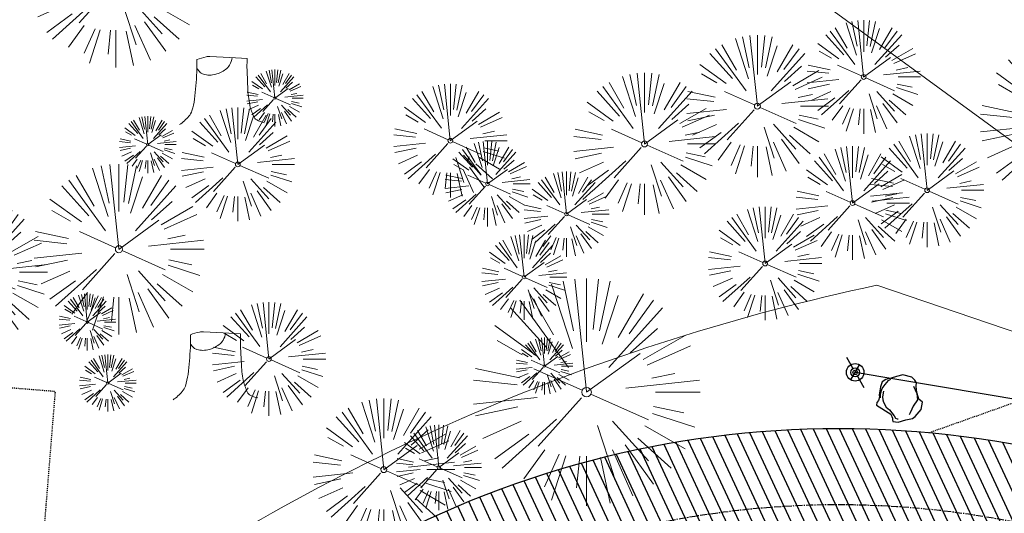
# Model space of a CAD drawing. Header units: feet. Extents: x 1134296 to 1140710, y 647902 to 649877.
# Tile 33 of 42: x 1134800 to 1134904, y 649279 to 649331. Entities that reach past the tile are written whole.
import ezdxf
from ezdxf.lldxf.tags import DXFTag

# ---------------------------------------------------------------- set-up
doc = ezdxf.new("R2010")
doc.units = ezdxf.units.FT
doc.header["$MEASUREMENT"] = 0
doc.linetypes.add('CENTER2', pattern=[1.125, 0.75, -0.125, 0.125, -0.125])
doc.linetypes.add('RAD', pattern=[0.13, 0.08, -0.05])
for name, color, linetype in [('C-CAMPSITE-PADS', 6, 'Continuous'), ('C-PRKG-ASPH', 5, 'Continuous'), ('C-ROAD-ASPHALT', 1, 'Continuous'), ('C-ROAD-CNTR', 1, 'CENTER2'), ('C-ROAD-GRVL', 1, 'RAD'), ('G-TEXT-ST02', 2, 'Continuous'), ('G-XREF', 7, 'Continuous'), ('L-BARRIERROCK', 6, 'Continuous'), ('V-UTIL-WATR-STRC', 8, 'Continuous')]:
    doc.layers.add(name, color=color, linetype=linetype)
for name, color, linetype, lineweight in [('V-SITE-VEGE', 8, 'Continuous', 18), ('V-UTIL-POWR-LINE-UNDR', 8, 'EXIST_PROP POWER UNDERGROUND LINE 1', 15), ('V-UTIL-WATR-LINE', 8, 'WATER', 15)]:
    doc.layers.add(name, color=color, linetype=linetype, lineweight=lineweight)
doc.styles.get("Standard").update_dxf_attribs({"font": 'arial.ttf'})
tags = doc.linetypes.add('EXIST_PROP POWER UNDERGROUND LINE 1', pattern='A,1.5,-0.2,["P-UG",Standard,S=0.08,R=0,X=-0.1,Y=-0.04],-0.3', length=2).pattern_tags.tags
tags[6] = DXFTag(74, 10)
tags = doc.linetypes.add('WATER', pattern='A,1.5,-0.2,["W",Standard,S=0.08,R=0,X=-0.1,Y=-0.04],-0.05', length=1.75).pattern_tags.tags
tags[6] = DXFTag(74, 10)

# ---------------------------------------------------------------- blocks, each defined once
blk = doc.blocks.new('V-UTIL-IRRI-Spigot')
for points in [[(-0.9999999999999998, 1.732050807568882), (-0.4999999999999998, 0.866025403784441)], [(-0.4999999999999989, -0.8660254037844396), (0.4999999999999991, 0.8660254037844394)], [(0.5000000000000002, -0.8660254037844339), (1, -1.732050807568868)]]:
    blk.add_lwpolyline(points)
for radius in [1, 0.5]:
    blk.add_circle((0, 0), radius)
blk = doc.blocks.new('*U847', base_point=(1134888.361, 649293.658))
at = {"xscale": 0.9237604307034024, "yscale": 0.9237604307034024, "zscale": 0.9237604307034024}
blk.add_blockref('V-UTIL-IRRI-Spigot', (1134888.361, 649293.658), dxfattribs=at)
blk = doc.blocks.new('V-SITE-VEGE-Coniferious Tree 2')
at = {"color": 0, "linetype": 'ByBlock'}
for p, q in [((-0.0574950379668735, 0.2703678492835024), (-0.1039851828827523, 0.4890788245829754)), ((-0.0003172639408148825, 0.0025937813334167), (-0.05229705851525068, 0.4972664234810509)), ((-3.601054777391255e-05, 0.2219193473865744), (-3.601054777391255e-05, 0.5000060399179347)), ((0.02890183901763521, 0.2753366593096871), (0.05222503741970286, 0.4972664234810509)), ((0.0571938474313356, 0.2692740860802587), (0.1039131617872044, 0.4890788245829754)), ((-0.06264093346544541, 0.1926377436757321), (-0.1545378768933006, 0.4755369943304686)), ((-0.07913071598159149, 0.1088658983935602), (-0.2939353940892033, 0.4045257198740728)), ((-0.1460065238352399, 0.2528363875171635), (-0.2500390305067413, 0.4330260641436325)), ((0.06850648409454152, 0.2109817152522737), (0.1382469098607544, 0.425630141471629)), ((0.139142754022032, 0.2410654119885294), (0.2499670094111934, 0.4330260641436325)), ((0.1868724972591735, 0.2572635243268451), (0.2938633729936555, 0.4045257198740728)), ((-0.1756943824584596, 0.1950752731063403), (-0.3346129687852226, 0.3715878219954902)), ((0.09777767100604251, 0.108636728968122), (0.3345409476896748, 0.3715878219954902)), ((-0.2201011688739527, 0.1598873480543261), (-0.4045617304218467, 0.2938993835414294)), ((0.1919663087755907, 0.1728666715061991), (0.3115823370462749, 0.2805763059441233)), ((-0.2844040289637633, 0.1641894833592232), (-0.393144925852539, 0.2269610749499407)), ((0.2487690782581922, 0.143647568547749), (0.4329900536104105, 0.2500030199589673)), ((0.2658942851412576, 0.1183972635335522), (0.4567507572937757, 0.2033670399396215)), ((-0.0009318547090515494, -0.0006770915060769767), (0.2349564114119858, 0.1707208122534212)), ((-0.2961437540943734, 0.06292784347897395), (-0.4891148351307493, 0.1039491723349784)), ((-0.01992166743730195, 0.008854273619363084), (-0.2318825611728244, 0.1032199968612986)), ((-0.3060292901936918, 0.03215663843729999), (-0.4973024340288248, 0.05226104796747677)), ((0.173080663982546, 0.01818771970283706), (0.497230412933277, 0.05226104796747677)), ((0.2872695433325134, 0.06106323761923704), (0.3884790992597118, 0.08257391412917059)), ((0.3024988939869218, 0), (0.4999700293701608, 0)), ((-0.2182782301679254, -0.02292736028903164), (-0.4973024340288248, -0.05226104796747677)), ((-0.02300503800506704, -0.02554197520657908), (-0.2137781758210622, -0.2373882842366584)), ((0.01849546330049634, -0.008260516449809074), (0.2719985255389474, -0.1211160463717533)), ((-0.302185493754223, -0.0642195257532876), (-0.4891148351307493, -0.1039491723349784)), ((0.2936342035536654, -0.06241742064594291), (0.4274066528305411, -0.09084484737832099)), ((-0.2881436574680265, -0.1282723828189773), (-0.4568227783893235, -0.2033670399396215)), ((-0.1320480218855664, -0.1188660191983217), (-0.3716238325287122, -0.3345769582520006)), ((0.1143820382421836, -0.1271057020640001), (0.2718110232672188, -0.301920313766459)), ((0.2891445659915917, -0.09395946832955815), (0.4755009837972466, -0.1545018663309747)), ((0.04781873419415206, -0.1473038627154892), (0.1192466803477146, -0.3671294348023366)), ((0.2555295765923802, -0.1475434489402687), (0.4329900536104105, -0.2500030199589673)), ((-0.254528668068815, -0.1848980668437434), (-0.4045617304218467, -0.2938993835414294)), ((0.2253521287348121, -0.2029399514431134), (0.3715518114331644, -0.3345769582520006)), ((-0.1842986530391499, -0.2536176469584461), (-0.2766747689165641, -0.3807650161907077)), ((0.1131111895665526, -0.2541280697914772), (0.2033310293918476, -0.4567867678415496)), ((0.1688618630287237, -0.2324611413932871), (0.2938633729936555, -0.4045257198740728)), ((-0.1213812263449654, -0.2725449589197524), (-0.1855903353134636, -0.4167758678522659)), ((-0.09098502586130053, -0.2799408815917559), (-0.1545378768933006, -0.4755369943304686)), ((-0.02966136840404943, -0.2817638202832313), (-0.04434904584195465, -0.4216092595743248)), ((-3.601054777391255e-05, -0.2817638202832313), (-3.601054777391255e-05, -0.5000060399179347)), ((0.06104806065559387, -0.2873055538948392), (0.1039131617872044, -0.4890788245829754))]:
    blk.add_line(p, q, dxfattribs=at)
blk.add_circle((-3.601054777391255e-05, 0), 0.02083358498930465)
blk = doc.blocks.new('*U900', base_point=(1134888.361, 649293.658))
at = {"xscale": 0.9237604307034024, "yscale": 0.9237604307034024, "zscale": 0.9237604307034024}
blk.add_blockref('V-UTIL-IRRI-Spigot', (1134888.361, 649293.658), dxfattribs=at)
blk = doc.blocks.new('V-SITE-VEGE-Stump')
for points in [[(-0.122905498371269, -0.01429599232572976, 0.05261256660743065), (-0.09863241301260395, 0.007697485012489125, 0.1061947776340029), (-0.09053039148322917, 0.02191696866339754, 0.04486152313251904), (-0.08374707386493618, 0.05273626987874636, 0.02007395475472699), (-0.07764030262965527, 0.1228815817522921, 0.01167487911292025), (-0.07732468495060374, 0.1363966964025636, 0.007866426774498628), (-0.07764030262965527, 0.1564565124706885)], [(-0.07764030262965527, 0.1564565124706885, -0.02766804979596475), (-0.05341885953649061, 0.1633605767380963, -0.0679781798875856), (-0.04316680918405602, 0.1642506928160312), (0.008593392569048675, 0.1616126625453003), (0.05395851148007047, 0.1590945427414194)], [(0.01506844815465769, 0.161253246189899, -0.08286378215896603), (0.008147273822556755, 0.1419669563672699, -0.1113242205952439), (-0.002098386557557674, 0.130555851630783, -0.03931328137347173), (-0.01592715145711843, 0.1222882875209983, -0.04919659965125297), (-0.02797848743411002, 0.1177254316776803, -0.06600187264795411), (-0.0446681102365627, 0.1155126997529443, -0.07018691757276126), (-0.06035359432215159, 0.1177254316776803, -0.1148593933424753), (-0.06850904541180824, 0.1222766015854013, -0.0759377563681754), (-0.07734269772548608, 0.1331671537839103)], [(0.05395851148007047, 0.1590945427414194, 0.004334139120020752), (0.05376627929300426, 0.1369184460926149, 0.00834373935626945), (0.05395851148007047, 0.1253997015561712), (0.05605689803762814, 0.07623641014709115, 0.04625247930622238), (0.06241632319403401, 0.03170819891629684, 0.06962485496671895), (0.07334360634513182, 0.00381048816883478, 0.1497246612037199), (0.07941695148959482, -0.001975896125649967, 0.05852299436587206), (0.09922370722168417, -0.009139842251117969)]]:
    blk.add_lwpolyline(points, format="xyb")
blk = doc.blocks.new('C_XBASE-PACTOLA_02403811')
at = {"layer": 'V-UTIL-POWR-LINE-UNDR', "flags": 128}
blk.add_lwpolyline([(1134480.127728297, 648231.4910384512), (1134494.996471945, 648496.1691917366), (1134496.354631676, 648566.44434151), (1134464.634199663, 648641.5326281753), (1134459.677329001, 648691.5978201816), (1134473.792826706, 648747.2770438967), (1134487.668805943, 648772.8760612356), (1134492.621603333, 648802.5716343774), (1134496.091176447, 648841.0190152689), (1134500.796308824, 648860.3211453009), (1134494.587384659, 648928.3795930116), (1134495.610681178, 649027.1179445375), (1134495.955, 649106.737), (1134599.221251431, 649131.4978260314), (1134637.553107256, 649168.5421751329), (1134656.340245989, 649214.8847448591), (1134694.635392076, 649279.0850905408), (1134746.477990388, 649319.7325033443), (1134803.106029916, 649342.8457422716), (1134848.624546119, 649349.4784079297), (1134877.799434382, 649337.8966334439), (1134908.972639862, 649315.1325047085), (1134965.723883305, 649315.5318607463), (1135021.655, 649297.834), (1135074.570971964, 649267.2988659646), (1135109.814885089, 649210.9488559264), (1135119.855903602, 649164.3586520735), (1135144.601334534, 649102.1495441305)], dxfattribs=at)
at = {"layer": 'V-UTIL-WATR-LINE', "flags": 128}
blk.add_lwpolyline([(1134761.95443283, 649228.2074229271), (1134757.132970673, 649236.1055957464), (1134809.021527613, 649267.7768648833, -0.09855839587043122), (1134890.656012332, 649302.8580677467), (1134946.432, 649283.888)], format="xyb", dxfattribs=at)
at = {"layer": 'V-UTIL-WATR-STRC', "flags": 128}
blk.add_lwpolyline([(1134946.432, 649283.888), (1134888.361, 649293.658)], dxfattribs=at)
at = {"layer": 'V-SITE-VEGE'}
for name, p, xscale, yscale, zscale in [('V-SITE-VEGE-Coniferious Tree 2', (1134810.253, 649334.852), 17.99978256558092, 17.99978256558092, 17.99978256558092), ('V-SITE-VEGE-Coniferious Tree 2', (1134878.032, 649321.767), 14.99981880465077, 14.99981880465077, 14.99981880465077), ('V-SITE-VEGE-Coniferious Tree 2', (1134910.565, 649319.983), 17.99978256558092, 17.99978256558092, 17.99978256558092), ('V-SITE-VEGE-Stump', (1134821.954, 649320.391), 40.31522404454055, 40.31522404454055, 40.31522404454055), ('V-SITE-VEGE-Coniferious Tree 2', (1134866.111, 649317.777), 14.99981880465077, 14.99981880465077, 14.99981880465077), ('V-SITE-VEGE-Coniferious Tree 2', (1134849.522, 649313.557), 8.999891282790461, 8.999891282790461, 8.999891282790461), ('V-SITE-VEGE-Coniferious Tree 2', (1134810.593, 649306.66), 17.99978256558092, 17.99978256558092, 17.99978256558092), ('V-SITE-VEGE-Coniferious Tree 2', (1134857.875, 649310.361), 8.999891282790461, 8.999891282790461, 8.999891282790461), ('V-SITE-VEGE-Coniferious Tree 2', (1134795.553, 649304.249), 14.99981880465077, 14.99981880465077, 14.99981880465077), ('V-SITE-VEGE-Coniferious Tree 2', (1134853.389, 649303.715), 8.999891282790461, 8.999891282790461, 8.999891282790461), ('V-SITE-VEGE-Stump', (1134821.268, 649291.323), 40.31522404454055, 40.31522404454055, 40.31522404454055), ('V-SITE-VEGE-Coniferious Tree 2', (1134838.573, 649283.387), 14.99981880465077, 14.99981880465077, 14.99981880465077), ('V-SITE-VEGE-Coniferious Tree 2', (1134844.391, 649283.612), 8.999891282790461, 8.999891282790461, 8.999891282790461)]:
    blk.add_blockref(name, p, dxfattribs=dict(at, xscale=xscale, yscale=yscale, zscale=zscale))
at = {"layer": 'V-SITE-VEGE', "rotation": 8.537736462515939e-07}
for p, xscale, yscale, zscale in [((1134889.261, 649324.851), 11.99985504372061, 11.99985504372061, 11.99985504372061), ((1134827.072, 649322.626), 5.999927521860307, 5.999927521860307, 5.999927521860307), ((1134845.602, 649318.121), 11.99985504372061, 11.99985504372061, 11.99985504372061), ((1134823.156, 649315.618), 11.99985504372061, 11.99985504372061, 11.99985504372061), ((1134813.645, 649317.707), 5.999927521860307, 5.999927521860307, 5.999927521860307), ((1134895.964, 649312.885), 11.99985504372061, 11.99985504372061, 11.99985504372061), ((1134888.088, 649311.535), 11.99985504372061, 11.99985504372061, 11.99985504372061), ((1134878.849, 649305.153), 11.99985504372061, 11.99985504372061, 11.99985504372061), ((1134859.997, 649291.566), 23.99971008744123, 23.99971008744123, 23.99971008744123), ((1134807.255, 649298.959), 5.999927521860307, 5.999927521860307, 5.999927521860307), ((1134826.443, 649295.067), 11.99985504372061, 11.99985504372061, 11.99985504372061), ((1134855.539, 649294.322), 5.999927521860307, 5.999927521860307, 5.999927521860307), ((1134809.422, 649292.533), 5.999927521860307, 5.999927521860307, 5.999927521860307)]:
    blk.add_blockref('V-SITE-VEGE-Coniferious Tree 2', p, dxfattribs=dict(at, xscale=xscale, yscale=yscale, zscale=zscale))
at = {"layer": 'V-UTIL-WATR-STRC'}
for name in ['*U847', '*U900']:
    blk.add_blockref(name, (1134888.361, 649293.658), dxfattribs=at)
at = {"layer": 'V-UTIL-WATR-STRC', "xscale": 0.4618802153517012, "yscale": 0.4618802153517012, "zscale": 0.4618802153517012}
blk.add_blockref('V-UTIL-IRRI-Spigot', (1134888.361, 649293.658), dxfattribs=at)
blk = doc.blocks.new("5'_BarrierRock")
at = {"layer": 'L-BARRIERROCK', "flags": 128}
for points in [[(3.796977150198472, 25.21031587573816), (-3.971151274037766, 23.41838866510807), (-10.84293678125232, 21.02912666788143), (-17.7147222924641, 19.53586684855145), (-22.19627771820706, 16.54930863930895), (-24.28770915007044, 10.27760197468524), (-26.0803419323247, 0.1233349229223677), (-25.48279766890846, -2.863184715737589), (-26.97668484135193, -7.044335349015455), (-29.06806322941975, -9.732226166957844), (-29.36686187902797, -13.31608058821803), (-11.14168239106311, -24.66494006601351), (-9.05030400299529, -29.74205430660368), (-9.05030400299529, -31.53398151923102), (-8.751505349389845, -33.62457612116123), (-1.87971984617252, -34.52053972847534), (7.680988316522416, -31.83264891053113), (16.04666099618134, -30.04072169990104), (19.63192655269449, -27.3528308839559), (27.10125632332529, -18.69186222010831), (28.89388910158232, -9.433597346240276), (24.11353502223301, -5.551075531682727), (22.02210359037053, 1.616633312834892), (21.42455933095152, 6.096412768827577), (20.82701507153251, 11.17356558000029), (21.12581372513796, 15.05604882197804), (19.03438229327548, 18.63990324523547), (15.15031808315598, 22.22375766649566), (3.796977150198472, 25.21031587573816)], [(-24.28770915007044, -3.759148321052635), (-24.28770915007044, 1.317965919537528), (-22.19627771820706, 8.187007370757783), (-18.61101215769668, 13.26412161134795), (-14.42820234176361, 18.04260703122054), (-11.44048104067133, 19.83453424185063)], [(-20.40364493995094, 4.603152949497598), (-21.8975321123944, -2.56455589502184), (-21.29998785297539, -6.447039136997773), (-20.40364493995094, -9.433597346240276), (-17.11717803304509, -15.70534258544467), (-12.93431516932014, -18.99052961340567), (-6.958872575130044, -26.75553466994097), (-5.46498540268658, -29.44342548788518), (-3.373607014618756, -30.63801791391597), (-1.87971984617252, -30.63801791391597)], [(17.54049512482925, 10.8748981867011), (21.62729471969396, 1.526720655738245), (22.61964785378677, -6.148371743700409), (17.24174951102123, -14.21204419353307), (15.44911673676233, -18.39319482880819), (13.35768530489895, -22.87301285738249), (12.1625967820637, -25.56090367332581)]]:
    blk.add_lwpolyline(points, dxfattribs=at)
blk = doc.blocks.new('C_PBASE-PACTOLA_02403811')
at = {"layer": 'C-CAMPSITE-PADS'}
blk.add_line((1134847.545826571, 649316.4227124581), (1134847.428021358, 649315.9367886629), dxfattribs=at)
at = {"layer": 'C-ROAD-ASPHALT'}
blk.add_lwpolyline([(1134916.811965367, 648653.2299950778), (1134952.321656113, 648718.215074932, 0.01915469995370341), (1134969.657277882, 648753.0477392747), (1135036.873309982, 648902.1641641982, 0.009218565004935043), (1135044.254367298, 648919.3790657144), (1135101.509820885, 649060.0203951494, 0.04927264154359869), (1135107.544114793, 649080.3791714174), (1135113.245677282, 649110.0761826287, 0.3025232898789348), (1135079.742163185, 649189.7952543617), (1135017.583038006, 649231.0012923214, 0.03670103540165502), (1134952.658282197, 649267.4907225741), (1134930.361796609, 649277.95101182, 0.265468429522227), (1134828.518541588, 649269.7547374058), (1134807.494103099, 649255.3935736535, 0.04164346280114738), (1134780.654611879, 649233.5777859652), (1134706.829601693, 649162.5981949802, 0.05765878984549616), (1134625.196538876, 649063.6602364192, -0.5722564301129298), (1134616.582948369, 649064.0343807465), (1134601.857481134, 649091.7855040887)], format="xyb", dxfattribs=at)
at = {"layer": 'C-ROAD-CNTR', "flags": 128}
blk.add_lwpolyline([(1134682.815781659, 648422.2458494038), (1134669.21986276, 648425.8462855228, -0.1774687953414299), (1134620.150062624, 648460.1534391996), (1134616.502637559, 648465.3792168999, -0.1042089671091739), (1134576.197064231, 648560.2628234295), (1134558.554057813, 648650.0509356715, -0.01381007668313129), (1134553.979962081, 648677.2843639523), (1134544.902369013, 648742.2703875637, -0.09433329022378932), (1134550.434197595, 648854.3354307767), (1134558.997505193, 648889.7214101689, -0.1428635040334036), (1134712.374228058, 649156.8312964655), (1134786.199238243, 649227.8108874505, -0.04164346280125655), (1134812.006441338, 649248.7876063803), (1134833.030879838, 649263.1487701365, -0.2654684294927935), (1134926.96397912, 649270.7084407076), (1134949.260464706, 649260.2481514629, -0.03670103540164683), (1135013.162783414, 649224.3333579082), (1135075.321908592, 649183.1273199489, -0.3025232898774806), (1135105.389164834, 649111.5845632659), (1135099.687602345, 649081.8875520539, -0.04927264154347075), (1135094.100293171, 649063.036833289), (1135036.844839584, 648922.3955038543, -0.009218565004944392), (1135029.58001939, 648905.4517031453), (1134962.363987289, 648756.3352782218, -0.01915469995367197), (1134945.301367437, 648722.0511597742), (1134909.791676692, 648657.06607992, -0.111236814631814), (1134866.238656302, 648607.5744966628), (1134762.181369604, 648532.0907847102, 0.3229446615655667), (1134716.395894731, 648393.2215671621), (1134719.721086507, 648382.7059234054, -0.1714240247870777), (1134715.287797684, 648249.5554414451), (1134707.163513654, 648228.7837741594, -0.02272318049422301), (1134688.713657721, 648187.2766264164, 0.05045028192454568), (1134653.344169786, 648094.1277041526)], format="xyb", dxfattribs=at)
at = {"layer": 'C-ROAD-GRVL'}
blk.add_line((1134801.250935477, 649259.0188039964), (1134803.889330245, 649291.662354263), dxfattribs=at)
at = {"layer": 'C-ROAD-GRVL', "flags": 128}
for points in [[(1134921.550569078, 649296.2711010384), (1134896.16021348, 649287.2596585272)], [(1134787.941336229, 649292.9513410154), (1134803.889330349, 649291.6623542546)]]:
    blk.add_lwpolyline(points, dxfattribs=at)
at = {"layer": 'L-BARRIERROCK', "xscale": 0.08333333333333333, "yscale": 0.08333333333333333, "zscale": 0.08333333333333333}
blk.add_blockref("5'_BarrierRock", (1134893.067355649, 649291.2863248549), dxfattribs=at)
blk = doc.blocks.new('C_PHTCH-PACTOLA_02403811')
at = {"layer": 'C-PRKG-ASPH'}
h = blk.add_hatch(dxfattribs=at)
h.set_pattern_fill('ANSI31', color=256, scale=10, angle=70)
h.set_pattern_definition([(115, (0, 0), (-1.132884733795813, -0.5282728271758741), [])])
edge = h.paths.add_edge_path(flags=16)
edge.add_arc((1135093.567290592, 648760.3570235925), 541.9999999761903, 143.5703577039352, 153.2664360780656, ccw=False)
edge.add_arc((1135093.567290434, 648760.3570237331), 541.9999997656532, 133.8742793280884, 143.5703577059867, ccw=False)
edge.add_line((1134717.918854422, 649151.0643979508), (1134791.743864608, 649222.0439889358))
edge.add_arc((1134924.814897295, 649083.6384245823), 191.9999999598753, 124.33581191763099, 133.8742793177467, ccw=False)
edge.add_line((1134816.518779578, 649242.1816391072), (1134837.543218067, 649256.5428028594))
edge.add_arc((1134886.614896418, 649184.7029087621), 87.00000000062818, 64.86660358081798, 124.33581191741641, ccw=False)
edge.add_line((1134923.566161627, 649263.4658695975), (1134945.862647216, 649253.0055803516))
edge.add_arc((1134736.896871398, 648807.5874571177), 491.9999999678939, 56.45911934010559, 64.86660355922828, ccw=False)
edge.add_line((1135008.742528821, 649217.6654234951), (1135070.901654, 649176.4593855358))
edge.add_arc((1135036.644680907, 649124.7828938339), 62.00000000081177, -10.868034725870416, 56.45911933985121, ccw=False)
edge.add_line((1135097.532652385, 649113.0929439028), (1135091.831089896, 649083.3959326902))
edge.add_arc((1135001.481196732, 649100.7423100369), 92.00000001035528, 337.8486329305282, 349.13196525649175, ccw=False)
edge.add_line((1135086.690765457, 649066.0532714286), (1135029.43531187, 648925.4119419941))
edge.add_arc((1134573.749357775, 649110.9228871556), 491.9999995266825, 335.73595333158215, 337.84863296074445, ccw=False)
edge.add_line((1135022.286728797, 648908.7392420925), (1134970.105907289, 648792.9779079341))
edge.add_line((1134970.105907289, 648792.9779079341), (1134955.070696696, 648759.622817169))
edge.add_arc((1134506.533324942, 648961.8064625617), 492.0000003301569, 331.3465562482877, 335.7359533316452, ccw=False)
edge.add_line((1134938.281078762, 648725.8872446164), (1134902.771388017, 648660.9021647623))
edge.add_arc((1134778.161263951, 648728.9926705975), 142.0000000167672, 305.95733191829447, 331.34655630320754, ccw=False)
edge.add_line((1134861.541195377, 648614.0501326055), (1134757.483908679, 648538.5664206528))
edge.add_arc((1134835.579196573, 648430.9089730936), 133.0000000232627, 125.9573319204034, 166.4171722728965)
edge.add_arc((1134672.277915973, 648470.363906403), 35.00000000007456, 244.10855969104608, 346.41717227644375, ccw=False)
edge.add_arc((1134691.461854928, 648509.9128519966), 78.95614352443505, 214.9055155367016, 244.1168481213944, ccw=False)
edge.add_line((1134626.710174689, 648464.732186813), (1134623.062749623, 648469.9579645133))
edge.add_arc((1134821.506139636, 648608.4650796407), 241.9999999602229, 191.1167612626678, 214.9138039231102, ccw=False)
edge.add_line((1134584.046954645, 648561.8052956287), (1134566.403948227, 648651.5934078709))
edge.add_arc((1135049.172208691, 648746.4554480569), 491.9999999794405, 187.9519260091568, 191.1167612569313, ccw=False)
edge.add_line((1134561.903038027, 648678.391101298), (1134552.825444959, 648743.3771249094))
edge.add_arc((1134842.017716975, 648783.7730382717), 292.0000000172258, 166.3961174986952, 187.9519260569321, ccw=False)
edge.add_line((1134558.209758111, 648852.4537669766), (1134566.77306571, 648887.8397463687))
edge.add_arc((1135093.567290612, 648760.357023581), 542.0000000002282, 158.0478401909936, 166.396117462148, ccw=False)
edge.add_arc((1135093.567290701, 648760.357023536), 542.0000000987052, 153.2664360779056, 158.0478401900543, ccw=False)
edge = h.paths.add_edge_path()
edge.add_line((1134664.934415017, 648091.0186503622), (1134641.753924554, 648097.236757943))
edge.add_arc((1135131.441785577, 647965.8792352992), 506.9999999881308, 154.1154939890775, 164.9840567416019, ccw=False)
edge.add_arc((1135131.44177555, 647965.8792402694), 506.9999887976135, 153.4314984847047, 154.115493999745, ccw=False)
edge.add_arc((1134241.513528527, 648410.9103548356), 488.0000000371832, 333.4314984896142, 338.6383717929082)
edge.add_line((1134695.987914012, 648233.1548120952), (1134704.112198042, 648253.9264793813))
edge.add_arc((1134529.027803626, 648322.4060737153), 188.0000000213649, 338.6383717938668, 377.1954705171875)
edge.add_arc((1134651.306425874, 648360.2470375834), 60.00000000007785, 17.1954705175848, 74.97265706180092)
edge.add_line((1134666.863224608, 648418.1951696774), (1134661.500576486, 648419.8056636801))
edge.add_arc((1134691.489318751, 648509.9450223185), 94.99699278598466, 223.9418846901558, 251.5980721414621, ccw=False)
edge.add_arc((1134691.535842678, 648509.9839590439), 95.05751145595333, 214.9165962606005, 223.9393241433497, ccw=False)
edge.add_line((1134613.590003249, 648455.5746160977), (1134609.942525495, 648460.8004692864))
edge.add_arc((1134821.506139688, 648608.4650796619), 258.0000000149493, 191.1167612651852, 214.9138039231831, ccw=False)
edge.add_line((1134568.347173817, 648558.7203512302), (1134550.704167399, 648648.5084634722))
edge.add_arc((1135049.172208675, 648746.4554480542), 507.9999999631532, 187.9519260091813, 191.1167612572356, ccw=False)
edge.add_line((1134546.056886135, 648676.177626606), (1134536.979293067, 648741.163650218))
edge.add_arc((1134842.01771694, 648783.7730382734), 307.9999999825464, 166.3961174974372, 187.9519260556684, ccw=False)
edge.add_line((1134542.658637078, 648856.2170945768), (1134551.221944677, 648891.6030739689))
edge.add_arc((1135093.567290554, 648760.3570237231), 557.9999999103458, 163.9213237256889, 166.3961174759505, ccw=False)
edge.add_arc((1134538.177323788, 648920.4382053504), 19.99999999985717, 343.9213237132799, 402.7699397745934)
edge.add_line((1134552.859048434, 648934.0193305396), (1134533.446357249, 648955.005204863))
edge.add_arc((1135093.567290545, 648760.3570234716), 592.9783928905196, 146.0187423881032, 160.8370986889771, ccw=False)
edge.add_line((1134601.857481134, 649091.7855040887), (1134616.582948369, 649064.0343807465))
edge.add_arc((1134620.999668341, 649066.3780071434), 5.000000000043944, 207.9515834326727, 327.0740857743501)
edge.add_arc((1135093.567290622, 648760.3570235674), 558.0000000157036, 133.8742793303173, 147.0740857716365, ccw=False)
edge.add_line((1134706.829601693, 649162.5981949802), (1134780.654611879, 649233.5777859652))
edge.add_arc((1134924.814897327, 649083.6384245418), 208.0000000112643, 124.3358119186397, 133.8742793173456, ccw=False)
edge.add_line((1134807.494103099, 649255.3935736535), (1134828.518541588, 649269.7547374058))
edge.add_arc((1134886.614896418, 649184.7029087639), 102.9999999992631, 64.86660357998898, 124.33581191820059, ccw=False)
edge.add_line((1134930.361796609, 649277.9510118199), (1134952.658282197, 649267.4907225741))
edge.add_arc((1134736.896871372, 648807.5874570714), 508.0000000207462, 56.4591193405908, 64.86660355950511, ccw=False)
edge.add_line((1135017.583038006, 649231.0012923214), (1135079.742163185, 649189.7952543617))
edge.add_arc((1135036.644680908, 649124.782893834), 77.99999999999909, -10.868034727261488, 56.45911934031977, ccw=False)
edge.add_line((1135113.245677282, 649110.0761826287), (1135107.544114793, 649080.3791714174))
edge.add_arc((1135001.481196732, 649100.7423100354), 108.0000000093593, 337.84863293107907, 349.131965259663, ccw=False)
edge.add_line((1135101.509820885, 649060.0203951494), (1135044.254367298, 648919.3790657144))
edge.add_arc((1134573.749357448, 649110.9228872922), 507.9999998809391, 335.7359533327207, 337.84863295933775, ccw=False)
edge.add_line((1135036.873309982, 648902.1641641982), (1134969.657277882, 648753.0477392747))
edge.add_arc((1134506.53332524, 648961.8064624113), 507.9999999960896, 331.346556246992, 335.73595333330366, ccw=False)
edge.add_line((1134952.321656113, 648718.215074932), (1134916.811965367, 648653.2299950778))
edge.add_arc((1134778.161263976, 648728.9926705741), 157.9999999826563, 305.9573319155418, 331.3465563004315, ccw=False)
edge.add_line((1134870.936117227, 648601.0988607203), (1134766.878830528, 648525.6151487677))
edge.add_arc((1134835.579196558, 648430.9089731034), 117.0000000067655, 125.9573319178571, 162.264860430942)
edge.add_arc((1134752.713885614, 648457.4106757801), 29.99999999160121, 162.264860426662, 196.8024120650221)
edge.add_arc((1134835.579196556, 648430.9089731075), 113.0000000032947, 170.9217318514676, 197.5476736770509)
edge.add_line((1134727.837491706, 648396.8395581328), (1134731.162683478, 648386.3239143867))
edge.add_arc((1134529.027802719, 648322.4060734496), 212.0000009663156, 11.340079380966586, 17.54767372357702, ccw=False)
edge.add_arc((1134529.055568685, 648322.403813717), 211.9732215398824, -20.64909134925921, 11.342153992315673, ccw=False)
edge.add_arc((1134759.869013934, 648235.3149369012), 34.72371615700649, 159.1871917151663, 239.4135572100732)
edge.add_line((1134742.200276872, 648205.422593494), (1134709.513, 648185.696))
edge.add_line((1134709.513, 648185.696), (1134698.996135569, 648181.0065459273))
edge.add_arc((1135131.441785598, 647965.8792352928), 483.0000000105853, 153.5511843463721, 164.9840567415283)

msp = doc.modelspace()

# ---------------------------------------------------------------- block references
at = {"layer": 'G-TEXT-ST02'}
msp.add_blockref('C_PHTCH-PACTOLA_02403811', (0, 0), dxfattribs=at)

# ---------------------------------------------------------------- next in the draw order: block references
at = {"layer": 'G-XREF'}
msp.add_blockref('C_XBASE-PACTOLA_02403811', (0, 0), dxfattribs=at)

# ---------------------------------------------------------------- next in the draw order: block references
msp.add_blockref('C_PBASE-PACTOLA_02403811', (0, 0), dxfattribs=at)

doc.saveas('drawing.dxf')
